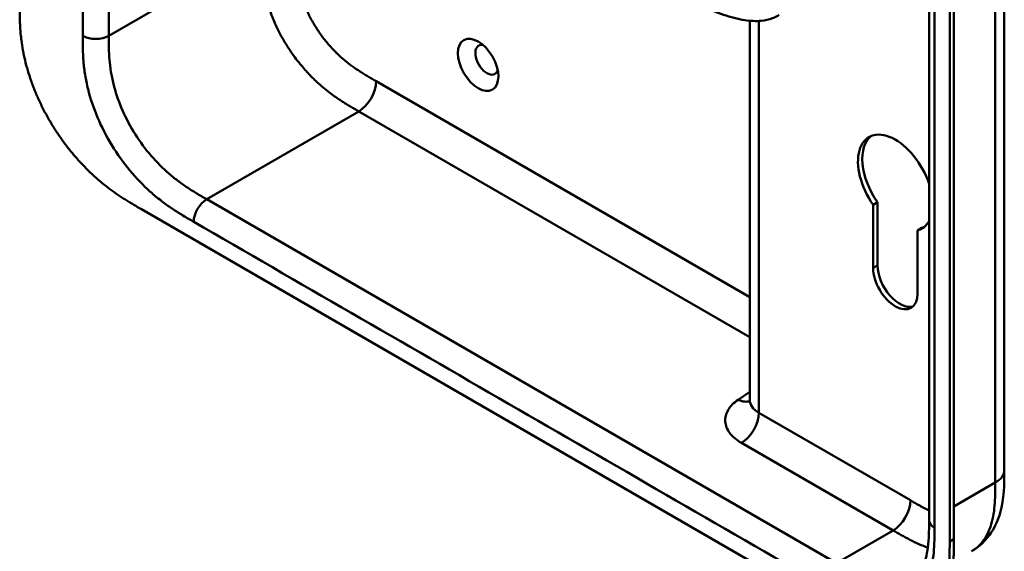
# Model space of a CAD drawing. Header units: millimetres. Extents: x 20 to 833, y 20 to 574.
# Tile 2 of 21: x 166 to 230, y 62 to 96. Entities that reach past the tile are written whole.
import ezdxf

# ---------------------------------------------------------------- set-up
doc = ezdxf.new("R2010")
doc.units = ezdxf.units.MM
doc.header["$LTSCALE"] = 2
doc.layers.add('Sichtbare Kanten(DIN)', color=7, linetype='Continuous', lineweight=50)
doc.layers.add('Sichtbare tangentiale Kanten(DIN)', color=7, linetype='Continuous', lineweight=50)

msp = doc.modelspace()

# ---------------------------------------------------------------- linework, layer by layer
at = {"layer": 'Sichtbare Kanten(DIN)'}
for p, q in [((224.715, 63.605), (224.715, 125.473)), ((226.057, 62.217), (226.057, 124.738)), ((226.331, 124.896), (226.331, 62.375)), ((213.047, 71.42), (213.047, 96.099)), ((221.077, 84.13), (221.36, 84.294)), ((221.079, 80.022), (221.077, 84.13)), ((221.36, 84.294), (221.362, 80.186)), ((173.459, 83.836), (218.126, 58.048)), ((223.962, 82.462), (224.245, 82.626)), ((223.962, 82.462), (223.964, 78.358)), ((229.612, 66.871), (229.612, 66.871)), ((224.715, 63.605), (224.715, 63.605))]:
    msp.add_line(p, q, dxfattribs=at)
msp.add_ellipse((195.368, 93.232), major_axis=(-0.93, 1.611), ratio=0.57735, dxfattribs=at)
for centre, major_axis, start_param, end_param in [((195.934, 93.559), (-0.53, 0.918), 5.82728, 9.880683), ((222.521, 85.557), (-1.72, 2.979), 4.373364, 8.003925), ((222.804, 85.72), (-1.72, 2.979), 0.082315, 1.72074), ((222.521, 85.557), (1.72, -2.979), 6.13195, 6.62221), ((222.804, 85.72), (1.72, -2.979), 6.13195, 6.200871), ((222.804, 79.353), (1.02, -1.767), 3.927347, 6.144089), ((222.521, 79.19), (1.02, -1.767), 3.927347, 7.068939)]:
    msp.add_ellipse(centre, major_axis=major_axis, ratio=0.57735, start_param=start_param, end_param=end_param, dxfattribs=at)
for points, knots in [([(229.612, 128.739), (229.612, 117.852), (229.612, 106.965), (229.612, 86.343), (229.612, 76.607), (229.612, 66.871)], [0, 0, 0, 0, 10, 10, 18.94314, 18.94314, 18.94314, 18.94314]), ([(165.528, 97.163), (165.528, 96.977), (165.529, 96.604), (165.539, 96.125), (165.562, 95.634), (165.593, 95.232), (165.652, 94.717), (165.717, 94.294), (165.822, 93.755), (165.926, 93.315), (166.082, 92.756), (166.228, 92.304), (166.437, 91.735), (166.625, 91.278), (166.885, 90.708), (167.112, 90.255), (167.419, 89.696), (167.681, 89.256), (168.029, 88.718), (168.321, 88.3), (168.702, 87.794), (169.018, 87.405), (169.425, 86.941), (169.758, 86.588), (170.182, 86.171), (170.526, 85.857), (170.959, 85.491), (171.308, 85.218), (171.743, 84.901), (172.091, 84.665), (172.523, 84.389), (172.952, 84.129), (173.291, 83.933), (173.459, 83.836)], [0.0000022, 0.0000022, 0.0000022, 0.0000022, 0.0416666, 0.0833331, 0.1041664, 0.145833, 0.1666663, 0.2083328, 0.2291661, 0.2708327, 0.291666, 0.3333326, 0.3541658, 0.3958324, 0.4166657, 0.4583323, 0.4791656, 0.5208321, 0.5416654, 0.583332, 0.6041653, 0.6458318, 0.6666651, 0.7083317, 0.729165, 0.7708315, 0.7916648, 0.8333314, 0.8541647, 0.8958313, 0.9166645, 0.9583311, 0.9999977, 0.9999977, 0.9999977, 0.9999977]), ([(214.947, 96.469), (214.946, 96.468), (214.945, 96.468), (214.942, 96.466), (214.94, 96.465), (214.936, 96.462), (214.933, 96.461), (214.925, 96.456), (214.919, 96.453), (214.903, 96.444), (214.891, 96.437), (214.85, 96.415), (214.821, 96.399), (214.704, 96.34), (214.615, 96.302), (214.291, 96.182), (214.045, 96.128), (213.444, 96.065), (213.083, 96.083), (212.255, 96.209), (211.788, 96.342), (210.875, 96.646), (210.425, 96.827), (209.998, 97.023)], [0, 0, 0, 0, 0.001294, 0.001294, 0.00269, 0.00269, 0.005129, 0.005129, 0.009712, 0.009712, 0.019866, 0.019866, 0.046471, 0.046471, 0.126297, 0.126297, 0.333994, 0.333994, 0.625513, 0.625513, 1.018787, 1.018787, 1.429049, 1.429049, 1.429049, 1.429049]), ([(213.018, 71.278), (213.018, 71.278), (213.018, 71.279), (213.024, 71.29), (213.039, 71.325), (213.046, 71.387), (213.047, 71.403), (213.047, 71.42)], [0.2428873, 0.2428873, 0.2428873, 0.2428873, 0.2721656, 0.2721656, 0.4325027, 0.4325027, 0.4848699, 0.4848699, 0.4848699, 0.4848699]), ([(229.612, 66.871), (229.612, 65.967), (229.598, 64.991), (229.214, 63.642), (229.024, 63.205), (228.441, 62.318), (227.994, 61.887), (227.478, 61.589)], [0, 0, 0, 0, 0.83156, 0.83156, 1.249789, 1.249789, 1.782869, 1.782869, 1.782869, 1.782869]), ([(223.599, 59.811), (223.788, 59.92), (223.959, 60.072), (224.24, 60.469), (224.356, 60.7), (224.584, 61.386), (224.665, 61.908), (224.714, 62.837), (224.715, 63.217), (224.715, 63.605)], [0, 0, 0, 0, 0.454219, 0.454219, 0.834283, 0.834283, 1.397166, 1.397166, 1.753215, 1.753215, 1.753215, 1.753215]), ([(218.126, 58.048), (218.295, 57.95), (218.592, 57.779), (218.935, 57.589), (219.193, 57.451), (219.366, 57.363), (219.581, 57.256), (219.754, 57.174), (219.97, 57.076), (220.143, 57.003), (220.402, 56.899), (220.659, 56.806), (221, 56.7), (221.254, 56.634), (221.505, 56.581), (221.671, 56.552), (221.918, 56.518), (222.16, 56.496), (222.517, 56.488), (222.825, 56.507), (223.197, 56.564), (223.483, 56.637), (223.825, 56.761), (224.084, 56.887), (224.39, 57.077), (224.619, 57.256), (224.883, 57.511), (225.076, 57.741), (225.272, 58.027), (225.391, 58.233), (225.499, 58.449), (225.566, 58.599), (225.643, 58.793), (225.7, 58.954), (225.764, 59.16), (225.81, 59.33), (225.871, 59.591), (225.923, 59.859), (225.976, 60.229), (226.005, 60.513), (226.026, 60.8), (226.037, 60.994), (226.047, 61.238), (226.052, 61.433), (226.055, 61.678), (226.057, 61.923), (226.057, 62.119), (226.057, 62.217)], [0.0000095, 0.0000095, 0.0000095, 0.0000095, 0.0416756, 0.0729253, 0.0833418, 0.1041749, 0.1145915, 0.1354246, 0.1458411, 0.1666742, 0.1770907, 0.2083404, 0.2291735, 0.2604231, 0.2708397, 0.2916727, 0.3020893, 0.3333389, 0.354172, 0.3958382, 0.4166713, 0.4583375, 0.4791706, 0.5208368, 0.5416699, 0.583336, 0.6041691, 0.6458353, 0.6666684, 0.697918, 0.7083346, 0.7291677, 0.7395842, 0.7604173, 0.7708339, 0.791667, 0.8020835, 0.8333331, 0.8541662, 0.8854159, 0.8958324, 0.9166655, 0.9270821, 0.9479152, 0.9583317, 0.9791648, 0.9999979, 0.9999979, 0.9999979, 0.9999979]), ([(226.331, 62.375), (226.331, 62.277), (226.331, 62.082), (226.33, 61.837), (226.326, 61.592), (226.321, 61.396), (226.311, 61.152), (226.301, 60.959), (226.279, 60.671), (226.251, 60.387), (226.197, 60.018), (226.146, 59.749), (226.084, 59.488), (226.038, 59.319), (225.974, 59.112), (225.917, 58.952), (225.84, 58.758), (225.773, 58.608), (225.665, 58.391), (225.547, 58.185), (225.351, 57.899), (225.157, 57.67), (224.893, 57.414), (224.665, 57.237), (224.483, 57.123), (224.422, 57.087)], [-0.9999979, -0.9999979, -0.9999979, -0.9999979, -0.9791648, -0.9583317, -0.9479152, -0.9270821, -0.9166655, -0.8958324, -0.8854159, -0.8541662, -0.8333331, -0.8020835, -0.791667, -0.7708339, -0.7604173, -0.7395842, -0.7291677, -0.7083346, -0.697918, -0.6666684, -0.6458353, -0.6041691, -0.583336, -0.5416699, -0.5212127, -0.5212127, -0.5212127, -0.5212127])]:
    msp.add_open_spline(points, degree=3, knots=knots, dxfattribs=at)
at = {"layer": 'Sichtbare tangentiale Kanten(DIN)'}
for p, q in [((171.327, 95.121), (171.327, 119.375)), ((171.327, 95.121), (181.226, 100.837)), ((213.633, 96.088), (213.633, 70.603)), ((188.727, 92.168), (213.047, 78.127)), ((187.601, 90.205), (177.702, 84.489)), ((187.595, 90.208), (187.601, 90.205)), ((213.047, 75.514), (187.601, 90.205)), ((177.702, 84.489), (218.692, 60.824)), ((221.079, 80.022), (221.362, 80.186)), ((212.289, 71.449), (213.047, 71.971)), ((213.633, 70.603), (223.501, 64.906)), ((222.369, 62.946), (212.501, 68.644)), ((226.331, 64.498), (229.027, 66.054)), ((218.692, 60.824), (222.369, 62.946)), ((226.057, 62.217), (226.331, 62.375))]:
    msp.add_line(p, q, dxfattribs=at)
for points, degree in [([(229.027, 66.054), (229.027, 96.988), (229.027, 127.922)], 2), ([(225.067, 63.115), (225.067, 83.737), (225.067, 104.36), (225.067, 124.983)], 3), ([(169.63, 120.522), (169.63, 112.055), (169.63, 103.588), (169.63, 95.121)], 3), ([(181.226, 100.837), (181.226, 98.543), (181.226, 96.333), (183.465, 92.597), (185.492, 91.423), (187.595, 90.208)], 5), ([(171.327, 95.121), (170.858, 94.851), (170.098, 94.851), (169.63, 95.121)], 3), ([(188.727, 92.168), (188.727, 91.446), (188.22, 90.569), (187.595, 90.208)], 3), ([(177.702, 84.489), (177.233, 84.219), (176.853, 83.561), (176.853, 83.02)], 3), ([(176.853, 83.02), (190.516, 75.131), (204.18, 67.243), (217.843, 59.354)], 3), ([(212.289, 71.449), (212.573, 71.312), (212.835, 71.288), (213.042, 71.36)], 3), ([(213.047, 71.42), (213.047, 71.123), (213.244, 70.828), (213.633, 70.603)], 3), ([(213.633, 70.603), (213.633, 69.882), (213.126, 69.004), (212.501, 68.644)], 3), ([(229.027, 66.054), (229.417, 66.28), (229.612, 66.575), (229.612, 66.871)], 3), ([(223.501, 64.906), (223.501, 64.184), (222.994, 63.307), (222.369, 62.946)], 3), ([(224.715, 63.605), (224.715, 63.427), (224.833, 63.25), (225.067, 63.115)], 3)]:
    msp.add_open_spline(points, degree=degree, dxfattribs=at)
for points, knots in [([(183.489, 100.837), (183.489, 100.76), (183.489, 100.683), (183.489, 100.607), (183.489, 100.56), (183.489, 100.513), (183.49, 100.466), (183.49, 100.442), (183.49, 100.418), (183.49, 100.395), (183.491, 100.348), (183.491, 100.301), (183.492, 100.253), (183.492, 100.228), (183.493, 100.203), (183.493, 100.178), (183.494, 100.153), (183.494, 100.128), (183.495, 100.102), (183.496, 100.052), (183.497, 100.002), (183.499, 99.949), (183.503, 99.846), (183.507, 99.748), (183.514, 99.645), (183.514, 99.642), (183.514, 99.64), (183.514, 99.637), (183.527, 99.429), (183.546, 99.226), (183.573, 99.018), (183.573, 99.015), (183.573, 99.012), (183.574, 99.009), (183.602, 98.799), (183.638, 98.586), (183.685, 98.371), (183.685, 98.369), (183.685, 98.368), (183.686, 98.366), (183.733, 98.147), (183.793, 97.922), (183.862, 97.7), (183.932, 97.475), (184.015, 97.246), (184.108, 97.021), (184.201, 96.795), (184.306, 96.569), (184.421, 96.348), (184.535, 96.127), (184.66, 95.907), (184.793, 95.695), (184.925, 95.484), (185.065, 95.278), (185.212, 95.081), (185.359, 94.883), (185.513, 94.693), (185.671, 94.513), (185.828, 94.332), (185.992, 94.159), (186.158, 93.998), (186.159, 93.997), (186.16, 93.996), (186.161, 93.995), (186.324, 93.836), (186.493, 93.684), (186.662, 93.542), (186.664, 93.541), (186.665, 93.54), (186.667, 93.538), (186.833, 93.399), (187, 93.269), (187.17, 93.146), (187.173, 93.144), (187.175, 93.142), (187.178, 93.14), (187.345, 93.018), (187.511, 92.905), (187.686, 92.793), (187.688, 92.791), (187.69, 92.79), (187.692, 92.789), (187.778, 92.733), (187.861, 92.681), (187.947, 92.628), (188.034, 92.574), (188.121, 92.522), (188.208, 92.47), (188.382, 92.367), (188.554, 92.267), (188.727, 92.168)], [0, 0, 0, 0, 0.070496, 0.070496, 0.070496, 0.11358, 0.11358, 0.11358, 0.135122, 0.135122, 0.135122, 0.178207, 0.178207, 0.178207, 0.201037, 0.201037, 0.201037, 0.223867, 0.223867, 0.223867, 0.269527, 0.269527, 0.269527, 0.358656, 0.358656, 0.358656, 0.360847, 0.360847, 0.360847, 0.54096, 0.54096, 0.54096, 0.543676, 0.543676, 0.543676, 0.725241, 0.725241, 0.725241, 0.726564, 0.726564, 0.726564, 0.911414, 0.911414, 0.911414, 1.098036, 1.098036, 1.098036, 1.285769, 1.285769, 1.285769, 1.473937, 1.473937, 1.473937, 1.661502, 1.661502, 1.661502, 1.848744, 1.848744, 1.848744, 2.035925, 2.035925, 2.035925, 2.037, 2.037, 2.037, 2.221918, 2.221918, 2.221918, 2.223552, 2.223552, 2.223552, 2.405518, 2.405518, 2.405518, 2.408299, 2.408299, 2.408299, 2.588187, 2.588187, 2.588187, 2.590323, 2.590323, 2.590323, 2.679492, 2.679492, 2.679492, 2.771165, 2.771165, 2.771165, 2.954084, 2.954084, 2.954084, 2.954084]), ([(169.63, 95.121), (169.63, 95.082), (169.63, 95.043), (169.63, 94.972), (169.63, 94.939), (169.63, 94.874), (169.63, 94.841), (169.631, 94.645), (169.632, 94.48), (169.636, 94.315)], [18.9431153, 18.9431153, 18.9431153, 18.9431153, 18.9789375, 18.9789375, 19.0089324, 19.0089324, 19.0389273, 19.0389273, 19.1889016, 19.1889016, 19.1889016, 19.1889016]), ([(177.702, 84.489), (177.476, 84.62), (177.25, 84.75), (177.025, 84.886), (176.804, 85.02), (176.583, 85.159), (176.365, 85.306), (176.149, 85.451), (175.935, 85.605), (175.724, 85.768), (175.515, 85.929), (175.309, 86.1), (175.106, 86.282), (174.704, 86.642), (174.314, 87.045), (173.949, 87.484), (173.586, 87.921), (173.248, 88.393), (172.946, 88.888), (172.642, 89.385), (172.375, 89.904), (172.155, 90.425), (171.931, 90.954), (171.755, 91.485), (171.628, 92.004), (171.563, 92.269), (171.51, 92.531), (171.468, 92.789), (171.426, 93.052), (171.395, 93.311), (171.373, 93.568), (171.352, 93.829), (171.339, 94.088), (171.333, 94.343), (171.327, 94.605), (171.327, 94.864), (171.327, 95.121)], [-3.587895, -3.587895, -3.587895, -3.587895, -3.357229, -3.357229, -3.357229, -3.130617, -3.130617, -3.130617, -2.907212, -2.907212, -2.907212, -2.686272, -2.686272, -2.686272, -2.249158, -2.249158, -2.249158, -1.814422, -1.814422, -1.814422, -1.377473, -1.377473, -1.377473, -0.933476, -0.933476, -0.933476, -0.70712, -0.70712, -0.70712, -0.476774, -0.476774, -0.476774, -0.24146, -0.24146, -0.24146, 0, 0, 0, 0]), ([(169.636, 94.315), (169.644, 94.014), (169.657, 93.744), (169.681, 93.466), (169.681, 93.461), (169.682, 93.456), (169.682, 93.451), (169.706, 93.169), (169.741, 92.877), (169.788, 92.582), (169.789, 92.58), (169.789, 92.577), (169.79, 92.575), (169.838, 92.278), (169.899, 91.975), (169.974, 91.672), (169.974, 91.67), (169.974, 91.669), (169.975, 91.667), (170.125, 91.056), (170.336, 90.424), (170.594, 89.815), (170.852, 89.203), (171.17, 88.586), (171.524, 88.007), (171.877, 87.43), (172.276, 86.872), (172.696, 86.366), (173.113, 85.865), (173.564, 85.397), (174.026, 84.983), (174.028, 84.981), (174.03, 84.98), (174.032, 84.978), (174.261, 84.773), (174.493, 84.58), (174.727, 84.399), (174.729, 84.397), (174.732, 84.396), (174.734, 84.394), (174.967, 84.214), (175.201, 84.046), (175.433, 83.889), (175.437, 83.886), (175.441, 83.883), (175.446, 83.88), (175.674, 83.726), (175.899, 83.584), (176.145, 83.435), (176.149, 83.433), (176.153, 83.431), (176.157, 83.428), (176.397, 83.283), (176.625, 83.152), (176.853, 83.02)], [19.188902, 19.188902, 19.188902, 19.188902, 19.437347, 19.437347, 19.437347, 19.441643, 19.441643, 19.441643, 19.694175, 19.694175, 19.694175, 19.696296, 19.696296, 19.696296, 19.950037, 19.950037, 19.950037, 19.95118, 19.95118, 19.95118, 20.46244, 20.46244, 20.46244, 20.975596, 20.975596, 20.975596, 21.488154, 21.488154, 21.488154, 21.996898, 21.996898, 21.996898, 21.998868, 21.998868, 21.998868, 22.251296, 22.251296, 22.251296, 22.253728, 22.253728, 22.253728, 22.505064, 22.505064, 22.505064, 22.509571, 22.509571, 22.509571, 22.756917, 22.756917, 22.756917, 22.760988, 22.760988, 22.760988, 23.003073, 23.003073, 23.003073, 23.003073]), ([(212.501, 68.644), (212.186, 68.825), (211.929, 69.042), (211.751, 69.276), (211.573, 69.509), (211.47, 69.767), (211.45, 70.023), (211.431, 70.278), (211.495, 70.54), (211.637, 70.782), (211.78, 71.023), (212.003, 71.252), (212.289, 71.449)], [0, 0, 0, 0, 0.25, 0.25, 0.25, 0.5, 0.5, 0.5, 0.75, 0.75, 0.75, 1, 1, 1, 1]), ([(227.478, 61.589), (227.571, 61.643), (227.661, 61.703), (227.746, 61.769), (227.903, 61.89), (228.046, 62.031), (228.175, 62.19), (228.303, 62.35), (228.417, 62.529), (228.515, 62.723), (228.612, 62.917), (228.694, 63.127), (228.761, 63.347), (228.827, 63.567), (228.877, 63.794), (228.916, 64.031), (228.953, 64.258), (228.978, 64.494), (228.995, 64.738), (229.011, 64.963), (229.019, 65.194), (229.023, 65.428), (229.027, 65.638), (229.027, 65.849), (229.027, 66.054)], [1.921656, 1.921656, 1.921656, 1.921656, 2.059443, 2.059443, 2.059443, 2.313331, 2.313331, 2.313331, 2.568023, 2.568023, 2.568023, 2.821446, 2.821446, 2.821446, 3.073982, 3.073982, 3.073982, 3.316729, 3.316729, 3.316729, 3.539814, 3.539814, 3.539814, 3.740149, 3.740149, 3.740149, 3.740149]), ([(223.501, 64.906), (223.546, 64.88), (223.591, 64.854), (223.636, 64.828), (223.763, 64.755), (223.889, 64.682), (224.015, 64.612), (224.08, 64.575), (224.144, 64.54), (224.209, 64.504), (224.231, 64.493), (224.252, 64.481), (224.275, 64.469), (224.362, 64.421), (224.446, 64.378), (224.532, 64.333), (224.534, 64.332), (224.536, 64.331), (224.538, 64.33), (224.598, 64.3), (224.657, 64.27), (224.715, 64.242)], [0, 0, 0, 0, 0.0479858, 0.0479858, 0.0479858, 0.1819298, 0.1819298, 0.1819298, 0.2504934, 0.2504934, 0.2504934, 0.2733476, 0.2733476, 0.2733476, 0.3626026, 0.3626026, 0.3626026, 0.364764, 0.364764, 0.364764, 0.4265178, 0.4265178, 0.4265178, 0.4265178]), ([(217.843, 59.354), (217.904, 59.319), (217.965, 59.284), (218.026, 59.249), (218.083, 59.216), (218.14, 59.183), (218.197, 59.151), (218.226, 59.134), (218.254, 59.118), (218.283, 59.102), (218.367, 59.055), (218.45, 59.008), (218.54, 58.958), (218.542, 58.957), (218.544, 58.956), (218.546, 58.955), (218.797, 58.817), (219.022, 58.699), (219.251, 58.589), (219.255, 58.587), (219.259, 58.585), (219.263, 58.583), (219.496, 58.472), (219.73, 58.37), (219.963, 58.281), (219.965, 58.28), (219.967, 58.279), (219.97, 58.278), (220.203, 58.189), (220.436, 58.114), (220.665, 58.054), (220.667, 58.054), (220.668, 58.053), (220.67, 58.053), (221.132, 57.934), (221.583, 57.88), (222, 57.901), (222.42, 57.921), (222.82, 58.017), (223.173, 58.188), (223.526, 58.358), (223.844, 58.608), (224.103, 58.921), (224.36, 59.233), (224.571, 59.621), (224.722, 60.059), (224.722, 60.06), (224.723, 60.061), (224.723, 60.062), (224.798, 60.279), (224.859, 60.512), (224.907, 60.753), (224.907, 60.755), (224.908, 60.757), (224.908, 60.759), (224.956, 60.999), (224.99, 61.25), (225.015, 61.505), (225.015, 61.509), (225.015, 61.514), (225.016, 61.518), (225.039, 61.769), (225.052, 62.024), (225.06, 62.303), (225.06, 62.308), (225.06, 62.312), (225.06, 62.316), (225.067, 62.588), (225.067, 62.851), (225.067, 63.115)], [37.495396, 37.495396, 37.495396, 37.495396, 37.559987, 37.559987, 37.559987, 37.620513, 37.620513, 37.620513, 37.650776, 37.650776, 37.650776, 37.73943, 37.73943, 37.73943, 37.741564, 37.741564, 37.741564, 37.988916, 37.988916, 37.988916, 37.993417, 37.993417, 37.993417, 38.244735, 38.244735, 38.244735, 38.247185, 38.247185, 38.247185, 38.499621, 38.499621, 38.499621, 38.501583, 38.501583, 38.501583, 39.010327, 39.010327, 39.010327, 39.522884, 39.522884, 39.522884, 40.036041, 40.036041, 40.036041, 40.547301, 40.547301, 40.547301, 40.548443, 40.548443, 40.548443, 40.802185, 40.802185, 40.802185, 40.804306, 40.804306, 40.804306, 41.056838, 41.056838, 41.056838, 41.061134, 41.061134, 41.061134, 41.309579, 41.309579, 41.309579, 41.313394, 41.313394, 41.313394, 41.55534, 41.55534, 41.55534, 41.55534]), ([(222.369, 62.946), (222.545, 62.845), (222.723, 62.742), (223.089, 62.537), (223.278, 62.434), (223.666, 62.236), (223.864, 62.142), (224.254, 61.974), (224.447, 61.901), (224.637, 61.838)], [0, 0, 0, 0, 0.1798311, 0.1798311, 0.3715672, 0.3715672, 0.5761647, 0.5761647, 0.780882, 0.780882, 0.780882, 0.780882])]:
    msp.add_open_spline(points, degree=3, knots=knots, dxfattribs=at)

doc.saveas('drawing.dxf')
